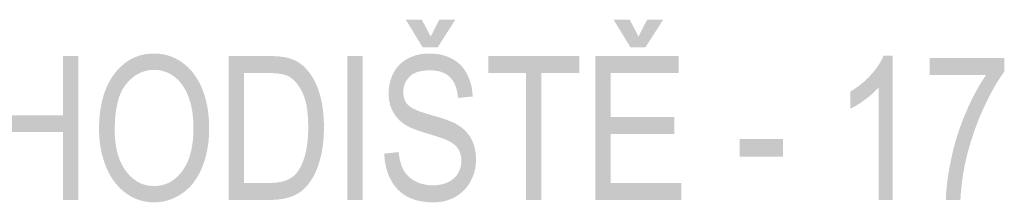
# Model space of a CAD drawing. Header units: millimetres. Extents: x 0 to 78750, y 0 to 63000.
# Tile 31 of 69: x 69775 to 71058, y 10674 to 10913. Entities that reach past the tile are written whole.
import ezdxf

# ---------------------------------------------------------------- set-up
doc = ezdxf.new("R2010")
doc.units = ezdxf.units.MM
doc.header["$LTSCALE"] = 1000
doc.layers.add('Text obecně', color=7, linetype='Continuous')

msp = doc.modelspace()

# ---------------------------------------------------------------- hatches: boundary and pattern name
at = {"layer": 'Text obecně', "linetype": 'Continuous', "lineweight": -3, "transparency": 33554687}
h = msp.add_hatch(color=7, dxfattribs=at)
h.paths.add_polyline_path([(70250.3, 10737.9), (70269.1, 10739.9), (70269.4, 10736.3), (70270, 10733.1), (70270.5, 10729.9), (70271.3, 10727), (70272.1, 10724.1), (70273.1, 10721.6), (70274.1, 10719), (70275.3, 10716.7), (70276.5, 10714.5), (70278.1, 10712.4), (70279.6, 10710.4), (70281.5, 10708.6), (70283.4, 10706.7), (70285.6, 10705.1), (70287.8, 10703.5), (70290.4, 10702.1), (70293, 10700.7), (70295.7, 10699.7), (70298.4, 10698.7), (70301.3, 10698), (70304.2, 10697.3), (70307.2, 10696.9), (70310.2, 10696.6), (70313.4, 10696.6), (70316.3, 10696.6), (70319, 10696.8), (70321.6, 10697.1), (70324.1, 10697.6), (70326.7, 10698.1), (70329, 10698.9), (70331.3, 10699.7), (70333.5, 10700.8), (70335.7, 10701.9), (70337.6, 10703.1), (70339.5, 10704.4), (70341.1, 10705.8), (70342.7, 10707.3), (70344.1, 10708.9), (70345.4, 10710.5), (70346.5, 10712.4), (70347.5, 10714.2), (70348.3, 10716.2), (70349.1, 10718.1), (70349.7, 10720.1), (70350.2, 10722.1), (70350.5, 10724.2), (70350.7, 10726.3), (70350.7, 10728.5), (70350.7, 10730.7), (70350.5, 10732.7), (70350.2, 10734.8), (70349.7, 10736.7), (70349.2, 10738.7), (70348.4, 10740.4), (70347.7, 10742.2), (70346.7, 10743.9), (70345.6, 10745.5), (70344.3, 10747), (70342.9, 10748.6), (70341.2, 10749.9), (70339.5, 10751.3), (70337.5, 10752.6), (70335.5, 10753.8), (70333.1, 10754.9), (70332.4, 10755.3), (70331.4, 10755.7), (70330.4, 10756.2), (70329.2, 10756.6), (70328, 10757.1), (70326.5, 10757.6), (70325.1, 10758.1), (70323.4, 10758.7), (70321.7, 10759.3), (70319.8, 10759.9), (70317.9, 10760.5), (70315.8, 10761.2), (70313.6, 10761.9), (70311.3, 10762.6), (70308.9, 10763.3), (70306.3, 10764.1), (70303.7, 10764.9), (70301.3, 10765.6), (70298.9, 10766.4), (70296.7, 10767.2), (70294.5, 10767.9), (70292.5, 10768.7), (70290.5, 10769.4), (70288.7, 10770.1), (70286.8, 10770.9), (70285.2, 10771.6), (70283.6, 10772.3), (70282.2, 10773), (70280.7, 10773.7), (70279.5, 10774.4), (70278.3, 10775.1), (70277.2, 10775.8), (70274.6, 10777.6), (70272.2, 10779.5), (70269.9, 10781.5), (70267.9, 10783.7), (70265.9, 10785.9), (70264.2, 10788.3), (70262.5, 10790.7), (70261.2, 10793.3), (70259.9, 10795.9), (70258.9, 10798.6), (70257.9, 10801.4), (70257.3, 10804.3), (70256.6, 10807.3), (70256.3, 10810.3), (70255.9, 10813.4), (70255.9, 10816.6), (70255.9, 10820.2), (70256.4, 10823.6), (70256.8, 10827.1), (70257.6, 10830.4), (70258.4, 10833.7), (70259.6, 10836.9), (70260.8, 10840.1), (70262.4, 10843.2), (70263.2, 10844.7), (70264.1, 10846.2), (70265, 10847.6), (70266, 10849), (70267, 10850.4), (70268.1, 10851.6), (70269.2, 10852.9), (70270.4, 10854.1), (70271.5, 10855.2), (70272.8, 10856.3), (70274.1, 10857.4), (70275.4, 10858.4), (70276.8, 10859.4), (70278.3, 10860.3), (70279.7, 10861.1), (70281.3, 10861.9), (70284.4, 10863.5), (70287.7, 10864.7), (70290.9, 10866), (70294.4, 10866.7), (70297.8, 10867.5), (70301.4, 10867.9), (70305.1, 10868.3), (70308.9, 10868.3), (70313, 10868.3), (70317, 10867.9), (70320.9, 10867.5), (70324.6, 10866.7), (70328.3, 10865.8), (70331.7, 10864.6), (70335.2, 10863.3), (70338.3, 10861.6), (70339.9, 10860.8), (70341.4, 10859.9), (70342.9, 10858.9), (70344.4, 10857.9), (70345.8, 10856.8), (70347.1, 10855.7), (70348.4, 10854.6), (70349.6, 10853.3), (70350.9, 10852.1), (70352, 10850.8), (70353.1, 10849.4), (70354.2, 10848), (70355.2, 10846.6), (70356.2, 10845), (70357.1, 10843.5), (70358, 10841.9), (70359.7, 10838.6), (70361, 10835.1), (70362.3, 10831.7), (70363.3, 10828), (70364.2, 10824.3), (70364.7, 10820.4), (70365.2, 10816.4), (70365.4, 10812.3), (70346.4, 10810.5), (70346.2, 10812.7), (70345.9, 10814.8), (70345.6, 10816.9), (70345.1, 10818.8), (70344.7, 10820.8), (70344.2, 10822.6), (70343.7, 10824.4), (70343, 10826.1), (70342.4, 10827.8), (70341.6, 10829.3), (70340.8, 10830.9), (70339.9, 10832.3), (70339.1, 10833.7), (70338.1, 10835), (70337.1, 10836.2), (70336, 10837.4), (70334.8, 10838.5), (70333.6, 10839.5), (70332.4, 10840.5), (70331, 10841.4), (70329.6, 10842.2), (70328.1, 10842.9), (70326.6, 10843.6), (70324.9, 10844.2), (70323.3, 10844.8), (70321.5, 10845.2), (70319.8, 10845.6), (70317.8, 10845.9), (70315.9, 10846.2), (70313.9, 10846.3), (70311.9, 10846.5), (70309.7, 10846.5), (70307.4, 10846.5), (70305.3, 10846.3), (70303.2, 10846.2), (70301.3, 10846), (70299.3, 10845.7), (70297.5, 10845.3), (70295.7, 10844.9), (70294, 10844.4), (70292.4, 10843.9), (70290.9, 10843.3), (70289.4, 10842.6), (70288.1, 10841.8), (70286.7, 10841.1), (70285.5, 10840.2), (70284.4, 10839.3), (70283.3, 10838.2), (70282.3, 10837.2), (70281.4, 10836.1), (70280.5, 10835), (70279.7, 10833.9), (70278.9, 10832.7), (70278.3, 10831.5), (70277.6, 10830.4), (70277.1, 10829.1), (70276.6, 10827.9), (70276.2, 10826.6), (70275.8, 10825.3), (70275.6, 10823.9), (70275.3, 10822.6), (70275.2, 10821.2), (70275, 10819.8), (70275, 10818.3), (70275, 10815.8), (70275.4, 10813.5), (70275.8, 10811.2), (70276.5, 10809.1), (70277.2, 10807), (70278.3, 10805.2), (70279.4, 10803.3), (70280.9, 10801.7), (70281.6, 10800.9), (70282.6, 10800), (70283.6, 10799.2), (70284.9, 10798.4), (70286.2, 10797.6), (70287.8, 10796.7), (70289.4, 10795.9), (70291.3, 10795.1), (70293.2, 10794.2), (70295.3, 10793.4), (70297.5, 10792.5), (70300, 10791.7), (70302.4, 10790.9), (70305.2, 10790), (70307.9, 10789.2), (70311, 10788.3), (70314, 10787.4), (70316.8, 10786.6), (70319.6, 10785.8), (70322.2, 10785), (70324.7, 10784.2), (70327.1, 10783.4), (70329.4, 10782.6), (70331.5, 10781.9), (70333.5, 10781.1), (70335.4, 10780.4), (70337.2, 10779.7), (70338.8, 10779), (70340.4, 10778.3), (70341.8, 10777.6), (70343.2, 10777), (70344.3, 10776.3), (70345.9, 10775.4), (70347.4, 10774.4), (70349, 10773.4), (70350.4, 10772.3), (70351.8, 10771.2), (70353.1, 10770.1), (70354.4, 10769), (70355.6, 10767.8), (70356.8, 10766.6), (70357.9, 10765.3), (70359, 10764.1), (70360, 10762.7), (70361, 10761.4), (70361.9, 10760), (70362.8, 10758.7), (70363.6, 10757.2), (70365.1, 10754.3), (70366.3, 10751.2), (70367.5, 10748.1), (70368.3, 10744.8), (70369, 10741.4), (70369.4, 10737.9), (70369.8, 10734.3), (70369.8, 10730.5), (70369.8, 10726.8), (70369.4, 10723.2), (70369, 10719.5), (70368.1, 10716), (70367.2, 10712.5), (70366, 10709.1), (70364.7, 10705.7), (70363, 10702.4), (70362.1, 10700.7), (70361.2, 10699.1), (70360.2, 10697.6), (70359.2, 10696.1), (70358.1, 10694.6), (70357, 10693.3), (70355.8, 10691.9), (70354.6, 10690.6), (70353.4, 10689.3), (70352.1, 10688.1), (70350.7, 10686.9), (70349.3, 10685.8), (70347.9, 10684.7), (70346.4, 10683.7), (70344.9, 10682.7), (70343.3, 10681.8), (70340, 10679.9), (70336.6, 10678.6), (70333.2, 10677.2), (70329.6, 10676.3), (70326, 10675.3), (70322.2, 10674.9), (70318.4, 10674.4), (70314.3, 10674.4), (70311.8, 10674.4), (70309.3, 10674.5), (70306.9, 10674.6), (70304.6, 10674.9), (70302.2, 10675.1), (70300, 10675.5), (70297.7, 10675.8), (70295.6, 10676.3), (70293.5, 10676.7), (70291.4, 10677.3), (70289.4, 10677.9), (70287.5, 10678.6), (70285.6, 10679.3), (70283.7, 10680.1), (70281.9, 10680.9), (70280.2, 10681.8), (70278.5, 10682.8), (70276.8, 10683.8), (70275.2, 10684.9), (70273.7, 10686), (70272.1, 10687.2), (70270.7, 10688.5), (70269.3, 10689.7), (70267.9, 10691.1), (70266.6, 10692.5), (70265.3, 10694), (70264, 10695.5), (70262.9, 10697.2), (70261.7, 10698.8), (70260.6, 10700.5), (70259.6, 10702.3), (70258.6, 10704.2), (70257.6, 10706), (70256.7, 10707.9), (70255.9, 10709.9), (70255.1, 10711.9), (70254.4, 10713.8), (70253.8, 10715.9), (70253.1, 10717.9), (70252.6, 10720), (70252.1, 10722.1), (70251.7, 10724.3), (70251.3, 10726.5), (70251, 10728.7), (70250.7, 10730.9), (70250.6, 10733.2), (70250.4, 10735.5)], flags=16)
h.paths.add_polyline_path([(70310.7, 10890.6), (70322, 10912.5), (70342.9, 10912.5), (70319.9, 10876.6), (70300.2, 10876.6), (70278.3, 10912.5), (70299.2, 10912.5)], flags=16)
h = msp.add_hatch(color=7, dxfattribs=at)
h.paths.add_polyline_path([(70525.4, 10677.6), (70525.4, 10865.1), (70634, 10865.1), (70634, 10842.9), (70545.3, 10842.9), (70545.3, 10785.6), (70628.4, 10785.6), (70628.4, 10763.5), (70545.3, 10763.5), (70545.3, 10699.7), (70637.5, 10699.7), (70637.5, 10677.6)], flags=16)
h.paths.add_polyline_path([(70581.6, 10890.6), (70592.8, 10912.5), (70613.7, 10912.5), (70590.7, 10876.6), (70571, 10876.6), (70549.1, 10912.5), (70570.1, 10912.5)], flags=16)
for points in [[(69733.9, 10677.6), (69733.9, 10865.1), (69753.8, 10865.1), (69753.8, 10788), (69831.6, 10788), (69831.6, 10865.1), (69851.4, 10865.1), (69851.4, 10677.6), (69831.6, 10677.6), (69831.6, 10765.9), (69753.8, 10765.9), (69753.8, 10677.6)], [(70202.3, 10677.6), (70202.3, 10865.1), (70222.2, 10865.1), (70222.2, 10677.6)], [(70435.1, 10677.6), (70435.1, 10842.9), (70385.7, 10842.9), (70385.7, 10865.1), (70504.6, 10865.1), (70504.6, 10842.9), (70455, 10842.9), (70455, 10677.6)], [(70912.8, 10677.6), (70894.4, 10677.6), (70894.4, 10824.2), (70892.7, 10822.2), (70890.8, 10820.3), (70888.9, 10818.3), (70886.7, 10816.3), (70884.5, 10814.3), (70882.1, 10812.3), (70879.6, 10810.3), (70876.9, 10808.4), (70874.2, 10806.4), (70871.7, 10804.6), (70869.1, 10802.9), (70866.7, 10801.4), (70864.3, 10799.9), (70862, 10798.7), (70859.7, 10797.5), (70857.5, 10796.5), (70857.5, 10818.7), (70861.4, 10821), (70865, 10823.5), (70868.6, 10826), (70872, 10828.8), (70875.4, 10831.5), (70878.5, 10834.5), (70881.7, 10837.5), (70884.5, 10840.7), (70887.4, 10843.9), (70889.9, 10847.1), (70892.4, 10850.3), (70894.4, 10853.4), (70896.5, 10856.6), (70898.1, 10859.7), (70899.7, 10862.7), (70900.9, 10865.8), (70912.8, 10865.8)], [(70961.2, 10840.5), (70961.2, 10862.6), (71058.3, 10862.6), (71058.3, 10844.7), (71056.5, 10842.3), (71054.7, 10839.7), (71053, 10837.2), (71051.2, 10834.4), (71049.4, 10831.6), (71047.6, 10828.6), (71045.8, 10825.7), (71044.1, 10822.5), (71042.3, 10819.3), (71040.5, 10816), (71038.7, 10812.6), (71037, 10809.1), (71035.2, 10805.5), (71033.5, 10801.8), (71031.7, 10798), (71029.9, 10794.1), (71026.4, 10786.2), (71023.3, 10778.2), (71020.2, 10770.1), (71017.5, 10762), (71014.8, 10753.9), (71012.4, 10745.7), (71010.1, 10737.4), (71008.2, 10729.1), (71006.8, 10723.2), (71005.7, 10717), (71004.6, 10710.9), (71003.7, 10704.4), (71002.8, 10698), (71002.2, 10691.3), (71001.5, 10684.6), (71001.1, 10677.6), (70982.2, 10677.6), (70982.2, 10680.3), (70982.3, 10683.2), (70982.5, 10686.1), (70982.7, 10689.2), (70983, 10692.2), (70983.3, 10695.4), (70983.6, 10698.6), (70984.1, 10702), (70984.5, 10705.3), (70985, 10708.8), (70985.6, 10712.3), (70986.2, 10715.9), (70986.8, 10719.6), (70987.6, 10723.3), (70988.3, 10727.1), (70989.1, 10731), (70990.8, 10738.8), (70992.8, 10746.5), (70994.8, 10754.2), (70997.2, 10761.8), (70999.6, 10769.3), (71002.3, 10776.7), (71005.1, 10784.2), (71008.2, 10791.4), (71009.8, 10795.1), (71011.3, 10798.6), (71012.9, 10802.1), (71014.5, 10805.4), (71016.1, 10808.8), (71017.7, 10812), (71019.4, 10815.2), (71021, 10818.2), (71022.7, 10821.3), (71024.4, 10824.2), (71026, 10827.2), (71027.7, 10829.9), (71029.4, 10832.7), (71031.2, 10835.3), (71032.9, 10838), (71034.6, 10840.5)], [(70713.4, 10733.9), (70713.4, 10757), (70770.1, 10757), (70770.1, 10733.9)]]:
    msp.add_hatch(color=7, dxfattribs=at).paths.add_polyline_path(points, flags=16)
h = msp.add_hatch(color=7, dxfattribs=at)
h.paths.add_polyline_path([(69878.5, 10768.9), (69878.5, 10774.7), (69878.9, 10780.2), (69879.2, 10785.8), (69879.8, 10791), (69880.4, 10796.2), (69881.4, 10801), (69882.3, 10805.9), (69883.6, 10810.5), (69884.8, 10815), (69886.4, 10819.3), (69887.9, 10823.5), (69889.8, 10827.5), (69891.7, 10831.4), (69893.9, 10835), (69896.1, 10838.6), (69898.6, 10841.9), (69901.1, 10845.2), (69903.8, 10848.1), (69906.5, 10851), (69909.4, 10853.5), (69912.2, 10856), (69915.3, 10858), (69918.3, 10860.1), (69921.6, 10861.7), (69924.8, 10863.4), (69928.2, 10864.6), (69931.7, 10865.9), (69935.3, 10866.7), (69938.9, 10867.5), (69942.6, 10867.9), (69946.4, 10868.3), (69950.4, 10868.3), (69953, 10868.3), (69955.5, 10868.2), (69958.1, 10868), (69960.5, 10867.6), (69963, 10867.2), (69965.4, 10866.6), (69967.8, 10866), (69970.1, 10865.2), (69972.5, 10864.5), (69974.8, 10863.5), (69977, 10862.5), (69979.2, 10861.4), (69981.5, 10860.2), (69983.6, 10858.9), (69985.8, 10857.5), (69987.8, 10855.9), (69989.9, 10854.4), (69991.9, 10852.7), (69993.9, 10851), (69995.7, 10849.1), (69997.5, 10847.3), (69999.2, 10845.3), (70001, 10843.3), (70002.5, 10841.1), (70004.1, 10838.9), (70005.6, 10836.6), (70007.1, 10834.3), (70008.4, 10831.8), (70009.8, 10829.4), (70011, 10826.8), (70012.2, 10824.1), (70013.3, 10821.4), (70014.4, 10818.6), (70015.3, 10815.7), (70016.3, 10812.9), (70017.1, 10809.9), (70017.9, 10806.9), (70018.6, 10803.9), (70019.3, 10800.8), (70019.8, 10797.7), (70020.4, 10794.6), (70020.8, 10791.3), (70021.2, 10788.1), (70021.5, 10784.8), (70021.8, 10781.4), (70021.9, 10778), (70022, 10774.6), (70022, 10771.1), (70022, 10767.5), (70021.9, 10764), (70021.7, 10760.6), (70021.5, 10757.2), (70021.2, 10753.8), (70020.7, 10750.5), (70020.3, 10747.2), (70019.7, 10744.1), (70019.2, 10740.9), (70018.4, 10737.8), (70017.7, 10734.7), (70016.9, 10731.7), (70016, 10728.7), (70015, 10725.8), (70014, 10722.9), (70012.8, 10720.1), (70011.7, 10717.2), (70010.4, 10714.6), (70009.1, 10712), (70007.7, 10709.5), (70006.3, 10707), (70004.8, 10704.7), (70003.3, 10702.4), (70001.7, 10700.3), (70000.1, 10698.2), (69998.3, 10696.2), (69996.6, 10694.2), (69994.7, 10692.5), (69992.8, 10690.7), (69990.8, 10689.1), (69988.8, 10687.4), (69986.7, 10686), (69984.6, 10684.5), (69982.5, 10683.3), (69980.3, 10682), (69978.1, 10680.9), (69975.9, 10679.8), (69973.7, 10678.9), (69971.4, 10678), (69969.2, 10677.3), (69966.9, 10676.6), (69964.6, 10676), (69962.3, 10675.5), (69959.9, 10675.1), (69957.5, 10674.8), (69955.1, 10674.6), (69952.7, 10674.4), (69950.3, 10674.4), (69947.6, 10674.4), (69945.1, 10674.6), (69942.5, 10674.8), (69940, 10675.2), (69937.5, 10675.6), (69935, 10676.2), (69932.6, 10676.8), (69930.2, 10677.6), (69927.9, 10678.4), (69925.6, 10679.4), (69923.3, 10680.4), (69921, 10681.6), (69918.8, 10682.8), (69916.7, 10684.2), (69914.5, 10685.6), (69912.4, 10687.2), (69910.3, 10688.8), (69908.4, 10690.5), (69906.4, 10692.3), (69904.6, 10694.2), (69902.8, 10696.1), (69901.1, 10698.1), (69899.3, 10700.1), (69897.8, 10702.3), (69896.2, 10704.5), (69894.7, 10706.8), (69893.3, 10709.2), (69891.9, 10711.6), (69890.6, 10714.1), (69889.4, 10716.7), (69888.2, 10719.3), (69887.1, 10722.1), (69886.1, 10724.9), (69885.1, 10727.7), (69884.2, 10730.5), (69883.4, 10733.3), (69882.6, 10736.2), (69881.9, 10739), (69881.2, 10741.9), (69880.7, 10744.9), (69880.2, 10747.8), (69879.8, 10750.7), (69879.4, 10753.7), (69879.1, 10756.7), (69878.8, 10759.7), (69878.7, 10762.8), (69878.5, 10765.8)], flags=16)
h.paths.add_polyline_path([(69899, 10768.6), (69899, 10764.3), (69899.2, 10760.3), (69899.5, 10756.3), (69899.9, 10752.5), (69900.4, 10748.7), (69901.1, 10745.2), (69901.7, 10741.6), (69902.7, 10738.3), (69903.6, 10735), (69904.7, 10731.8), (69905.8, 10728.7), (69907.2, 10725.8), (69908.6, 10723), (69910.2, 10720.3), (69911.8, 10717.6), (69913.6, 10715.2), (69915.4, 10712.8), (69917.4, 10710.6), (69919.3, 10708.5), (69921.4, 10706.7), (69923.4, 10704.8), (69925.6, 10703.3), (69927.7, 10701.8), (69930, 10700.6), (69932.3, 10699.4), (69934.7, 10698.4), (69937.1, 10697.5), (69939.6, 10696.9), (69942.2, 10696.3), (69944.8, 10696), (69947.4, 10695.7), (69950.2, 10695.7), (69953, 10695.7), (69955.7, 10696), (69958.3, 10696.3), (69960.9, 10696.9), (69963.5, 10697.6), (69965.9, 10698.5), (69968.3, 10699.4), (69970.6, 10700.6), (69972.9, 10701.9), (69975.1, 10703.4), (69977.3, 10704.9), (69979.3, 10706.8), (69981.4, 10708.6), (69983.3, 10710.8), (69985.3, 10712.9), (69987.1, 10715.4), (69988.9, 10717.9), (69990.5, 10720.6), (69992.1, 10723.3), (69993.4, 10726.3), (69994.8, 10729.2), (69995.9, 10732.5), (69997, 10735.7), (69997.9, 10739.2), (69998.9, 10742.7), (69999.5, 10746.4), (70000.2, 10750.2), (70000.7, 10754.2), (70001.1, 10758.2), (70001.3, 10762.5), (70001.6, 10766.7), (70001.6, 10771.3), (70001.6, 10774.1), (70001.5, 10776.9), (70001.4, 10779.7), (70001.2, 10782.3), (70001, 10785), (70000.7, 10787.6), (70000.4, 10790.2), (70000, 10792.7), (69999.6, 10795.2), (69999.1, 10797.6), (69998.7, 10800), (69998.1, 10802.3), (69997.5, 10804.6), (69996.8, 10806.8), (69996.1, 10809.1), (69995.4, 10811.2), (69994.6, 10813.3), (69993.7, 10815.3), (69992.9, 10817.4), (69991.9, 10819.3), (69991, 10821.1), (69989.9, 10822.9), (69988.9, 10824.7), (69987.7, 10826.3), (69986.6, 10828), (69985.4, 10829.5), (69984.2, 10831.1), (69982.9, 10832.5), (69981.5, 10833.9), (69980.1, 10835.2), (69978.7, 10836.5), (69977.3, 10837.7), (69975.8, 10838.8), (69974.2, 10839.9), (69972.7, 10840.9), (69971.1, 10841.8), (69969.5, 10842.6), (69967.9, 10843.4), (69966.3, 10844.1), (69964.6, 10844.7), (69962.9, 10845.3), (69961.2, 10845.7), (69959.5, 10846.2), (69957.7, 10846.5), (69956, 10846.8), (69954.2, 10846.9), (69952.3, 10847), (69950.5, 10847), (69947.9, 10847), (69945.3, 10846.8), (69942.8, 10846.5), (69940.3, 10845.9), (69937.9, 10845.4), (69935.5, 10844.5), (69933.1, 10843.7), (69930.9, 10842.5), (69928.6, 10841.4), (69926.4, 10840), (69924.3, 10838.6), (69922.2, 10836.9), (69920.1, 10835.2), (69918.1, 10833.2), (69916.1, 10831.2), (69914.2, 10829), (69912.3, 10826.7), (69910.7, 10824.1), (69909, 10821.4), (69907.6, 10818.4), (69906.1, 10815.4), (69904.9, 10812), (69903.8, 10808.6), (69902.8, 10804.8), (69901.9, 10801), (69901.2, 10796.9), (69900.4, 10792.7), (69900, 10788.2), (69899.5, 10783.7), (69899.3, 10778.8), (69899, 10773.9)])
h = msp.add_hatch(color=7, dxfattribs=at)
h.paths.add_polyline_path([(70047.5, 10677.6), (70047.5, 10865.1), (70099.2, 10865.1), (70101.4, 10865.1), (70103.5, 10865), (70105.5, 10865), (70107.4, 10864.9), (70109.4, 10864.8), (70111.2, 10864.7), (70113, 10864.6), (70114.6, 10864.4), (70116.3, 10864.2), (70117.8, 10864), (70119.4, 10863.8), (70120.8, 10863.6), (70122.2, 10863.3), (70123.5, 10863), (70124.8, 10862.7), (70125.9, 10862.4), (70129.1, 10861.4), (70132.1, 10860.1), (70135.1, 10858.8), (70137.9, 10857.2), (70140.6, 10855.5), (70143.1, 10853.4), (70145.7, 10851.4), (70147.9, 10848.9), (70149.4, 10847.4), (70150.8, 10845.7), (70152.2, 10844), (70153.5, 10842.2), (70154.8, 10840.5), (70156, 10838.6), (70157.2, 10836.7), (70158.3, 10834.7), (70159.4, 10832.7), (70160.4, 10830.6), (70161.5, 10828.4), (70162.4, 10826.2), (70163.3, 10824), (70164.1, 10821.7), (70165, 10819.3), (70165.7, 10816.9), (70166.4, 10814.5), (70167.1, 10811.9), (70167.7, 10809.4), (70168.3, 10806.8), (70168.8, 10804.2), (70169.3, 10801.5), (70169.7, 10798.8), (70170.1, 10796), (70170.5, 10793.2), (70170.7, 10790.4), (70171, 10787.5), (70171.2, 10784.5), (70171.4, 10781.6), (70171.5, 10778.5), (70171.6, 10775.5), (70171.6, 10772.3), (70171.6, 10767), (70171.3, 10762), (70171.1, 10756.9), (70170.6, 10752.2), (70170.1, 10747.5), (70169.3, 10743), (70168.6, 10738.6), (70167.6, 10734.5), (70166.6, 10730.4), (70165.4, 10726.6), (70164.3, 10722.8), (70163, 10719.4), (70161.7, 10716), (70160.3, 10712.9), (70158.9, 10709.9), (70157.3, 10707.2), (70155.8, 10704.5), (70154.2, 10702.1), (70152.5, 10699.6), (70150.8, 10697.5), (70149.1, 10695.4), (70147.3, 10693.5), (70145.5, 10691.7), (70143.7, 10690.2), (70141.8, 10688.6), (70139.8, 10687.2), (70137.7, 10685.9), (70135.5, 10684.7), (70133.3, 10683.5), (70130.8, 10682.5), (70128.4, 10681.6), (70125.8, 10680.8), (70123.1, 10680), (70120.3, 10679.4), (70117.5, 10678.8), (70114.5, 10678.4), (70111.5, 10678), (70108.3, 10677.8), (70105.1, 10677.6), (70101.7, 10677.6)], flags=16)
h.paths.add_polyline_path([(70067.4, 10699.7), (70099.4, 10699.7), (70103.2, 10699.7), (70106.5, 10699.9), (70109.8, 10700.1), (70112.7, 10700.6), (70115.6, 10701), (70118.1, 10701.7), (70120.6, 10702.3), (70122.7, 10703.2), (70124.8, 10704), (70126.7, 10705.1), (70128.6, 10706.1), (70130.3, 10707.3), (70132, 10708.5), (70133.5, 10709.9), (70134.9, 10711.3), (70136.2, 10712.9), (70137.9, 10715.1), (70139.5, 10717.7), (70141.1, 10720.3), (70142.4, 10723.2), (70143.8, 10726.2), (70145, 10729.5), (70146.2, 10732.9), (70147.2, 10736.6), (70148.2, 10740.3), (70148.9, 10744.4), (70149.6, 10748.6), (70150.1, 10753.1), (70150.6, 10757.6), (70150.9, 10762.5), (70151.1, 10767.4), (70151.1, 10772.7), (70151.1, 10776.4), (70151, 10779.9), (70150.9, 10783.3), (70150.6, 10786.6), (70150.4, 10789.8), (70150, 10792.9), (70149.7, 10795.9), (70149.2, 10798.7), (70148.7, 10801.5), (70148.1, 10804.2), (70147.5, 10806.8), (70146.8, 10809.2), (70146, 10811.6), (70145.2, 10813.8), (70144.3, 10815.9), (70143.4, 10817.9), (70142.4, 10819.9), (70141.4, 10821.7), (70140.4, 10823.5), (70139.3, 10825.2), (70138.2, 10826.8), (70137.1, 10828.3), (70136, 10829.8), (70134.8, 10831.1), (70133.7, 10832.4), (70132.4, 10833.6), (70131.2, 10834.7), (70129.9, 10835.7), (70128.6, 10836.7), (70127.3, 10837.6), (70126, 10838.4), (70124.6, 10839.1), (70123.6, 10839.6), (70122.5, 10840), (70121.3, 10840.4), (70120, 10840.8), (70118.7, 10841.1), (70117.3, 10841.4), (70115.8, 10841.7), (70114.2, 10841.9), (70112.6, 10842.2), (70110.8, 10842.4), (70109.1, 10842.5), (70107.2, 10842.7), (70105.3, 10842.8), (70103.2, 10842.8), (70101.1, 10842.9), (70098.9, 10842.9), (70067.4, 10842.9)])

doc.saveas('drawing.dxf')
